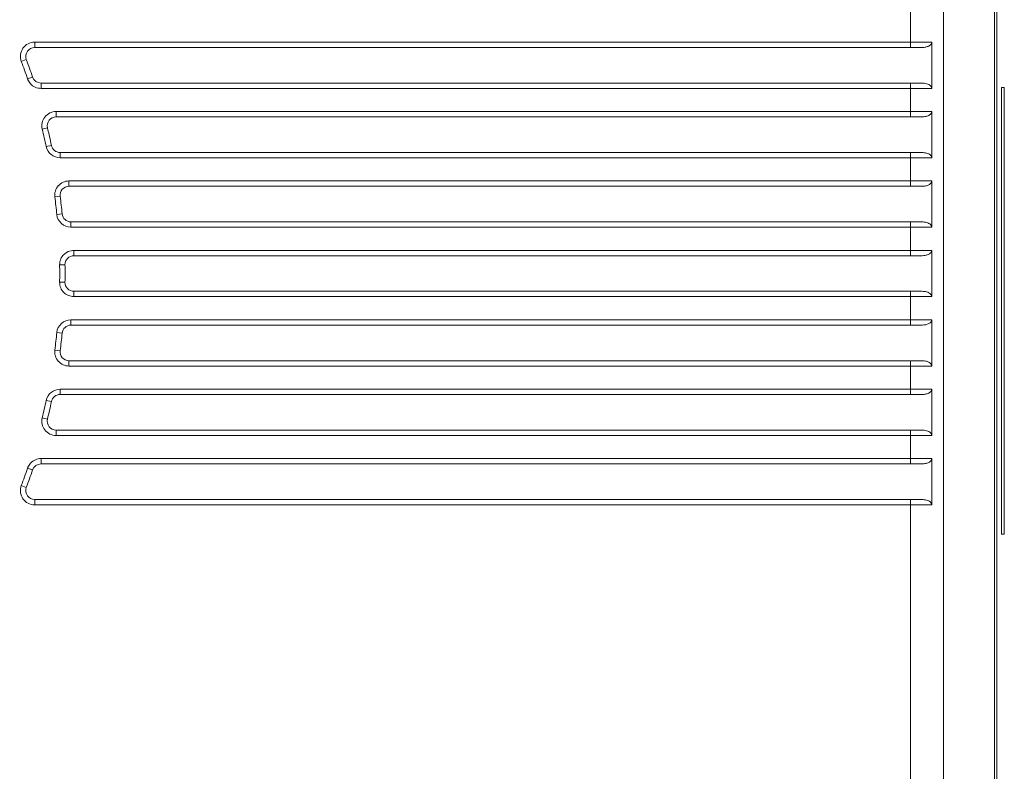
# Model space of a CAD drawing. Header units: centimetres. Extents: x -30 to 30, y -51 to 55.
# Tile 66 of 78: x 16.46 to 20.15, y 0.35 to 3.17. Entities that reach past the tile are written whole.
import ezdxf

# ---------------------------------------------------------------- set-up
doc = ezdxf.new("R2010")
doc.units = ezdxf.units.CM
doc.header["$MEASUREMENT"] = 0
doc.layers.add('06___PRT_ALL_SURFS', color=7, linetype='Continuous')

msp = doc.modelspace()

# ---------------------------------------------------------------- linework, layer by layer
at = {"layer": '06___PRT_ALL_SURFS', "lineweight": 9}
for points in [[(20.11413, -0.25835), (20.11413, -0.25835), (20.11413, 3.95498), (20.11413, 3.95498)], [(20.12289, 3.96692), (20.12289, 3.96692), (20.12289, -0.2703), (20.12289, -0.2703)], [(19.79894, 3.06277), (19.79894, 3.06277), (19.79894, 3.9284), (19.79894, 3.9284)], [(19.92332, 3.92259), (19.92332, 3.92259), (19.92332, -0.22597), (19.92332, -0.22597)], [(16.52072, 3.08277), (16.52072, 3.08277), (19.87894, 3.08277), (19.87894, 3.08277)], [(16.52072, 3.08277), (16.52072, 3.08277), (16.52072, 3.06277), (16.52072, 3.06277)], [(16.52076, 3.06277), (16.52076, 3.06277), (19.83714, 3.06277), (19.83714, 3.06277)], [(19.87894, 2.90944), (19.87894, 2.90944), (19.87894, 3.08277), (19.87894, 3.08277)], [(16.47076, 3.01077), (16.47076, 3.01077), (16.48949, 3.01777), (16.48949, 3.01777)], [(16.49397, 2.94564), (16.48656, 2.96747), (16.47882, 2.98918), (16.47076, 3.01077)], [(16.51292, 2.95206), (16.50544, 2.97408), (16.49763, 2.99599), (16.48949, 3.01777)], [(16.49398, 2.94563), (16.49398, 2.94563), (16.51292, 2.95206), (16.51292, 2.95206)], [(16.51292, 2.95206), (16.5175, 2.93854), (16.5302, 2.92944), (16.54448, 2.92944)], [(16.49397, 2.94564), (16.49442, 2.94437), (16.49491, 2.94312), (16.49545, 2.94188)], [(16.49545, 2.94188), (16.49779, 2.93648), (16.50101, 2.93138), (16.50494, 2.927)], [(16.50494, 2.927), (16.50982, 2.92156), (16.516, 2.91705), (16.5227, 2.91411)], [(16.5227, 2.91411), (16.52952, 2.91112), (16.53711, 2.90961), (16.54456, 2.90944)], [(16.54448, 2.92944), (16.54448, 2.92944), (19.83724, 2.92944), (19.83724, 2.92944)], [(16.54448, 2.92944), (16.54448, 2.92944), (16.54448, 2.90944), (16.54448, 2.90944)], [(19.79894, 2.80277), (19.79894, 2.80277), (19.79894, 2.92944), (19.79894, 2.92944)], [(20.14017, 2.91277), (20.14017, 2.91277), (20.15047, 2.91277), (20.15047, 2.91277)], [(20.14017, 2.91277), (20.14017, 2.91277), (20.14017, 1.23944), (20.14017, 1.23944)], [(20.15047, 1.23944), (20.15047, 1.23944), (20.15047, 2.91277), (20.15047, 2.91277)], [(19.87894, 2.90944), (19.87894, 2.90944), (16.54456, 2.90944), (16.54456, 2.90944)], [(16.60088, 2.82277), (16.60088, 2.82277), (19.87894, 2.82277), (19.87894, 2.82277)], [(16.60088, 2.82277), (16.60088, 2.82277), (16.60088, 2.80277), (16.60088, 2.80277)], [(16.60088, 2.80277), (16.60088, 2.80277), (19.83714, 2.80277), (19.83714, 2.80277)], [(19.87894, 2.64944), (19.87894, 2.64944), (19.87894, 2.82277), (19.87894, 2.82277)], [(16.54908, 2.75674), (16.54908, 2.75674), (16.5685, 2.7615), (16.5685, 2.7615)], [(16.56404, 2.6916), (16.55937, 2.71338), (16.55438, 2.7351), (16.54908, 2.75674)], [(16.5836, 2.69579), (16.57888, 2.71777), (16.57386, 2.73967), (16.5685, 2.7615)], [(16.56404, 2.6916), (16.56404, 2.6916), (16.5836, 2.69579), (16.5836, 2.69579)], [(16.56404, 2.6916), (16.5693, 2.66701), (16.59104, 2.64944), (16.61619, 2.64944)], [(16.5836, 2.69579), (16.58688, 2.68042), (16.60047, 2.66944), (16.61619, 2.66944)], [(16.61619, 2.66944), (16.61619, 2.66944), (19.83724, 2.66944), (19.83724, 2.66944)], [(16.61619, 2.66944), (16.61619, 2.66944), (16.61619, 2.64944), (16.61619, 2.64944)], [(19.79894, 2.54277), (19.79894, 2.54277), (19.79894, 2.66944), (19.79894, 2.66944)], [(19.87894, 2.64944), (19.87894, 2.64944), (16.61619, 2.64944), (16.61619, 2.64944)], [(16.64914, 2.56277), (16.64914, 2.56277), (19.87894, 2.56277), (19.87894, 2.56277)], [(16.64914, 2.56277), (16.64914, 2.56277), (16.64914, 2.54277), (16.64914, 2.54277)], [(19.87894, 2.38944), (19.87894, 2.38944), (19.87894, 2.56277), (19.87894, 2.56277)], [(16.64914, 2.54277), (16.64914, 2.54277), (19.83714, 2.54277), (19.83714, 2.54277)], [(16.59623, 2.50271), (16.59623, 2.50271), (16.61607, 2.50523), (16.61607, 2.50523)], [(16.60357, 2.43757), (16.60144, 2.45932), (16.59899, 2.48103), (16.59623, 2.50271)], [(16.62347, 2.43953), (16.62132, 2.46146), (16.61886, 2.48337), (16.61607, 2.50523)], [(16.60357, 2.43757), (16.60357, 2.43757), (16.62347, 2.43953), (16.62347, 2.43953)], [(16.60357, 2.43757), (16.60624, 2.41027), (16.62921, 2.38944), (16.65665, 2.38944)], [(16.62347, 2.43953), (16.62514, 2.42245), (16.6395, 2.40944), (16.65665, 2.40944)], [(16.65665, 2.40944), (16.65665, 2.40944), (19.83724, 2.40944), (19.83724, 2.40944)], [(16.65665, 2.40944), (16.65665, 2.40944), (16.65665, 2.38944), (16.65665, 2.38944)], [(19.79894, 2.28277), (19.79894, 2.28277), (19.79894, 2.40944), (19.79894, 2.40944)], [(19.87894, 2.38944), (19.87894, 2.38944), (16.65665, 2.38944), (16.65665, 2.38944)], [(16.64655, 2.29849), (16.65312, 2.30124), (16.66037, 2.30258), (16.66749, 2.30277)], [(16.66749, 2.30277), (16.66749, 2.30277), (19.87894, 2.30277), (19.87894, 2.30277)], [(16.66749, 2.30277), (16.66749, 2.30277), (16.66749, 2.28277), (16.66749, 2.28277)], [(19.87894, 2.12944), (19.87894, 2.12944), (19.87894, 2.30277), (19.87894, 2.30277)], [(16.61415, 2.18284), (16.61448, 2.20501), (16.61448, 2.22719), (16.61415, 2.24937)], [(16.61416, 2.24868), (16.61416, 2.24868), (16.63416, 2.24897), (16.63416, 2.24897)], [(16.61434, 2.24939), (16.61433, 2.25624), (16.61557, 2.26324), (16.61812, 2.26961)], [(16.63416, 2.18325), (16.63448, 2.20515), (16.63448, 2.22705), (16.63416, 2.24895)], [(16.66749, 2.28277), (16.66749, 2.28277), (19.83714, 2.28277), (19.83714, 2.28277)], [(16.61426, 2.18354), (16.61426, 2.18354), (16.63416, 2.18325), (16.63416, 2.18325)], [(16.61814, 2.16257), (16.61558, 2.16895), (16.61432, 2.17597), (16.61434, 2.18284)], [(16.66749, 2.14944), (16.66749, 2.14944), (19.83724, 2.14944), (19.83724, 2.14944)], [(16.66749, 2.14944), (16.66749, 2.14944), (16.66749, 2.12944), (16.66749, 2.12944)], [(19.79894, 2.02277), (19.79894, 2.02277), (19.79894, 2.14944), (19.79894, 2.14944)], [(16.66749, 2.12944), (16.66047, 2.12959), (16.65332, 2.13092), (16.64684, 2.13361)], [(19.87894, 2.12944), (19.87894, 2.12944), (16.66749, 2.12944), (16.66749, 2.12944)], [(16.65665, 2.04277), (16.62921, 2.04277), (16.60624, 2.02195), (16.60357, 1.99465)], [(16.65665, 2.04277), (16.65665, 2.04277), (19.87894, 2.04277), (19.87894, 2.04277)], [(16.65665, 2.04277), (16.65665, 2.04277), (16.65665, 2.02277), (16.65665, 2.02277)], [(19.87894, 1.86944), (19.87894, 1.86944), (19.87894, 2.04277), (19.87894, 2.04277)], [(16.59623, 1.92951), (16.59899, 1.95119), (16.60144, 1.9729), (16.60357, 1.99465)], [(16.60357, 1.99465), (16.60357, 1.99465), (16.62347, 1.99269), (16.62347, 1.99269)], [(16.61607, 1.92699), (16.61886, 1.94885), (16.62132, 1.97076), (16.62347, 1.99269)], [(16.65665, 2.02277), (16.6395, 2.02277), (16.62514, 2.00976), (16.62347, 1.99269)], [(16.65665, 2.02277), (16.65665, 2.02277), (19.83714, 2.02277), (19.83714, 2.02277)], [(16.59623, 1.92951), (16.59623, 1.92951), (16.61607, 1.92699), (16.61607, 1.92699)], [(16.64914, 1.88944), (16.64914, 1.88944), (19.83724, 1.88944), (19.83724, 1.88944)], [(16.64914, 1.88944), (16.64914, 1.88944), (16.64914, 1.86944), (16.64914, 1.86944)], [(19.79894, 1.76277), (19.79894, 1.76277), (19.79894, 1.88944), (19.79894, 1.88944)], [(19.87894, 1.86944), (19.87894, 1.86944), (16.64914, 1.86944), (16.64914, 1.86944)], [(16.61619, 1.78277), (16.59104, 1.78277), (16.5693, 1.76521), (16.56404, 1.74061)], [(16.61619, 1.78277), (16.61619, 1.78277), (19.87894, 1.78277), (19.87894, 1.78277)], [(16.61619, 1.78277), (16.61619, 1.78277), (16.61619, 1.76277), (16.61619, 1.76277)], [(19.87894, 1.60944), (19.87894, 1.60944), (19.87894, 1.78277), (19.87894, 1.78277)], [(16.54908, 1.67548), (16.55438, 1.69711), (16.55937, 1.71883), (16.56404, 1.74061)], [(16.56404, 1.74061), (16.56404, 1.74061), (16.5836, 1.73643), (16.5836, 1.73643)], [(16.5685, 1.67071), (16.57386, 1.69254), (16.57888, 1.71445), (16.5836, 1.73643)], [(16.61619, 1.76277), (16.60047, 1.76277), (16.58688, 1.75179), (16.5836, 1.73643)], [(16.61619, 1.76277), (16.61619, 1.76277), (19.83714, 1.76277), (19.83714, 1.76277)], [(16.54908, 1.67548), (16.54908, 1.67548), (16.5685, 1.67071), (16.5685, 1.67071)], [(16.60088, 1.62944), (16.60088, 1.62944), (19.83724, 1.62944), (19.83724, 1.62944)], [(16.60088, 1.62944), (16.60088, 1.62944), (16.60088, 1.60944), (16.60088, 1.60944)], [(19.79894, 1.50277), (19.79894, 1.50277), (19.79894, 1.62944), (19.79894, 1.62944)], [(19.87894, 1.60944), (19.87894, 1.60944), (16.60088, 1.60944), (16.60088, 1.60944)], [(16.52332, 1.51839), (16.51658, 1.51551), (16.51033, 1.51109), (16.50539, 1.50569)], [(16.54449, 1.52277), (16.53728, 1.5227), (16.52994, 1.52122), (16.52332, 1.51839)], [(16.54448, 1.52277), (16.54448, 1.52277), (16.54448, 1.50277), (16.54448, 1.50277)], [(16.54449, 1.52277), (16.54449, 1.52277), (19.87894, 1.52277), (19.87894, 1.52277)], [(19.87894, 1.34944), (19.87894, 1.34944), (19.87894, 1.52277), (19.87894, 1.52277)], [(16.47076, 1.42145), (16.47882, 1.44302), (16.48655, 1.46471), (16.49396, 1.48652)], [(16.48949, 1.41445), (16.49763, 1.43623), (16.50544, 1.45813), (16.51292, 1.48015)], [(16.49553, 1.49043), (16.49496, 1.48915), (16.49444, 1.48784), (16.49396, 1.48652)], [(16.49398, 1.48658), (16.49398, 1.48658), (16.51292, 1.48015), (16.51292, 1.48015)], [(16.50539, 1.50569), (16.5013, 1.50123), (16.49799, 1.49597), (16.49553, 1.49043)], [(16.54448, 1.50277), (16.5302, 1.50277), (16.5175, 1.49368), (16.51292, 1.48015)], [(16.54448, 1.50277), (16.54448, 1.50277), (19.83714, 1.50277), (19.83714, 1.50277)], [(16.47076, 1.42145), (16.47076, 1.42145), (16.48949, 1.41445), (16.48949, 1.41445)], [(16.48949, 1.41445), (16.48949, 1.41445), (16.48952, 1.41453), (16.48952, 1.41453)], [(16.52072, 1.36944), (16.52072, 1.36944), (19.83724, 1.36944), (19.83724, 1.36944)], [(16.52072, 1.36944), (16.52072, 1.36944), (16.52072, 1.34944), (16.52072, 1.34944)], [(19.79894, -0.23177), (19.79894, -0.23177), (19.79894, 1.36944), (19.79894, 1.36944)], [(19.87894, 1.34944), (19.87894, 1.34944), (16.52072, 1.34944), (16.52072, 1.34944)], [(20.15047, 1.23944), (20.15047, 1.23944), (20.14017, 1.23944), (20.14017, 1.23944)]]:
    msp.add_open_spline(points, degree=3, dxfattribs=at)
for points, knots in [([(16.52072, 3.08277), (16.50324, 3.08277), (16.48686, 3.0742), (16.4769, 3.05984), (16.46693, 3.04548), (16.46464, 3.02714), (16.47076, 3.01077)], [0, 0, 0, 0, 0.5, 0.5, 0.5, 1, 1, 1, 1]), ([(16.52073, 3.06277), (16.5098, 3.06278), (16.49956, 3.05742), (16.49333, 3.04844), (16.4871, 3.03947), (16.48566, 3.02801), (16.48949, 3.01777)], [0, 0, 0, 0, 0.5, 0.5, 0.5, 1, 1, 1, 1]), ([(19.87894, 3.08277), (19.87894, 3.08068), (19.87835, 3.07856), (19.87735, 3.07669), (19.87635, 3.07481), (19.87494, 3.07319), (19.87335, 3.0718), (19.87017, 3.06903), (19.86627, 3.06718), (19.86223, 3.06588), (19.85819, 3.06457), (19.85403, 3.06382), (19.84983, 3.06337), (19.84564, 3.06292), (19.84141, 3.06277), (19.83719, 3.06277)], [0, 0, 0, 0, 0.2, 0.2, 0.2, 0.4, 0.4, 0.4, 0.6, 0.6, 0.6, 0.8, 0.8, 0.8, 1, 1, 1, 1]), ([(19.83724, 2.92944), (19.84325, 2.92944), (19.84923, 2.92916), (19.85521, 2.92808), (19.86116, 2.927), (19.86712, 2.92512), (19.87192, 2.92156)], [0, 0, 0, 0, 0.5, 0.5, 0.5, 1, 1, 1, 1]), ([(19.87192, 2.92156), (19.87385, 2.92012), (19.87562, 2.9184), (19.87689, 2.91632), (19.87816, 2.91425), (19.87894, 2.91183), (19.87894, 2.90944)], [0, 0, 0, 0, 0.5, 0.5, 0.5, 1, 1, 1, 1]), ([(16.60088, 2.82277), (16.5845, 2.82277), (16.56902, 2.81524), (16.55891, 2.80236), (16.5488, 2.78947), (16.54518, 2.77265), (16.54908, 2.75674)], [0, 0, 0, 0, 0.5, 0.5, 0.5, 1, 1, 1, 1]), ([(16.60088, 2.80277), (16.59064, 2.80277), (16.58097, 2.79807), (16.57465, 2.79001), (16.56833, 2.78196), (16.56606, 2.77144), (16.5685, 2.7615)], [0, 0, 0, 0, 0.5, 0.5, 0.5, 1, 1, 1, 1]), ([(19.87894, 2.82277), (19.87894, 2.82068), (19.87835, 2.81856), (19.87735, 2.81669), (19.87635, 2.81481), (19.87494, 2.81319), (19.87335, 2.8118), (19.87017, 2.80903), (19.86627, 2.80718), (19.86223, 2.80588), (19.85819, 2.80457), (19.85403, 2.80382), (19.84983, 2.80337), (19.84564, 2.80292), (19.84141, 2.80277), (19.83719, 2.80277)], [0, 0, 0, 0, 0.2, 0.2, 0.2, 0.4, 0.4, 0.4, 0.6, 0.6, 0.6, 0.8, 0.8, 0.8, 1, 1, 1, 1]), ([(19.83724, 2.66944), (19.84325, 2.66944), (19.84923, 2.66916), (19.85521, 2.66808), (19.86116, 2.667), (19.86712, 2.66512), (19.87192, 2.66156)], [0, 0, 0, 0, 0.5, 0.5, 0.5, 1, 1, 1, 1]), ([(19.87192, 2.66156), (19.87385, 2.66012), (19.87562, 2.6584), (19.87689, 2.65632), (19.87816, 2.65425), (19.87894, 2.65183), (19.87894, 2.64944)], [0, 0, 0, 0, 0.5, 0.5, 0.5, 1, 1, 1, 1]), ([(16.64914, 2.56277), (16.63382, 2.56277), (16.61924, 2.55619), (16.60912, 2.54469), (16.59899, 2.5332), (16.5943, 2.51791), (16.59623, 2.50271)], [0, 0, 0, 0, 0.5, 0.5, 0.5, 1, 1, 1, 1]), ([(19.87894, 2.56277), (19.87894, 2.56068), (19.87835, 2.55856), (19.87735, 2.55669), (19.87635, 2.55481), (19.87494, 2.55319), (19.87335, 2.55181), (19.87017, 2.54903), (19.86627, 2.54718), (19.86223, 2.54588), (19.85819, 2.54457), (19.85403, 2.54382), (19.84983, 2.54337), (19.84564, 2.54293), (19.84141, 2.54277), (19.83719, 2.54277)], [0, 0, 0, 0, 0.2, 0.2, 0.2, 0.4, 0.4, 0.4, 0.6, 0.6, 0.6, 0.8, 0.8, 0.8, 1, 1, 1, 1]), ([(16.64914, 2.54277), (16.63956, 2.54277), (16.63045, 2.53866), (16.62412, 2.53147), (16.6178, 2.52429), (16.61486, 2.51473), (16.61607, 2.50523)], [0, 0, 0, 0, 0.5, 0.5, 0.5, 1, 1, 1, 1]), ([(19.83724, 2.40944), (19.84325, 2.40944), (19.84923, 2.40917), (19.85521, 2.40808), (19.86116, 2.407), (19.86712, 2.40513), (19.87192, 2.40156)], [0, 0, 0, 0, 0.5, 0.5, 0.5, 1, 1, 1, 1]), ([(19.87192, 2.40156), (19.87385, 2.40013), (19.87562, 2.3984), (19.87689, 2.39632), (19.87816, 2.39425), (19.87894, 2.39183), (19.87894, 2.38944)], [0, 0, 0, 0, 0.5, 0.5, 0.5, 1, 1, 1, 1]), ([(16.61812, 2.26961), (16.6194, 2.27281), (16.62102, 2.27588), (16.62295, 2.27878), (16.62866, 2.28738), (16.6371, 2.29452), (16.64655, 2.29849)], [0, 0, 0, 0, 0.5, 0.5, 0.5, 1, 1, 1, 1]), ([(19.87894, 2.30277), (19.87894, 2.30068), (19.87835, 2.29856), (19.87735, 2.29669), (19.87635, 2.29481), (19.87494, 2.29319), (19.87335, 2.29181), (19.87017, 2.28903), (19.86627, 2.28718), (19.86223, 2.28588), (19.85819, 2.28457), (19.85403, 2.28382), (19.84983, 2.28337), (19.84564, 2.28293), (19.84141, 2.28277), (19.83719, 2.28277)], [0, 0, 0, 0, 0.2, 0.2, 0.2, 0.4, 0.4, 0.4, 0.6, 0.6, 0.6, 0.8, 0.8, 0.8, 1, 1, 1, 1]), ([(16.66749, 2.28277), (16.65857, 2.28277), (16.65002, 2.2792), (16.64375, 2.27284), (16.63749, 2.26649), (16.63403, 2.25789), (16.63416, 2.24897)], [0, 0, 0, 0, 0.5, 0.5, 0.5, 1, 1, 1, 1]), ([(16.63416, 2.18325), (16.63403, 2.17433), (16.63749, 2.16573), (16.64375, 2.15937), (16.65002, 2.15302), (16.65857, 2.14944), (16.66749, 2.14944)], [0, 0, 0, 0, 0.5, 0.5, 0.5, 1, 1, 1, 1]), ([(16.64684, 2.13361), (16.64044, 2.13626), (16.63455, 2.14028), (16.62962, 2.14525), (16.62469, 2.15022), (16.62072, 2.15615), (16.61814, 2.16257)], [0, 0, 0, 0, 0.5, 0.5, 0.5, 1, 1, 1, 1]), ([(19.83724, 2.14944), (19.84325, 2.14944), (19.84923, 2.14917), (19.85521, 2.14808), (19.86116, 2.147), (19.86712, 2.14513), (19.87192, 2.14156)], [0, 0, 0, 0, 0.5, 0.5, 0.5, 1, 1, 1, 1]), ([(19.87192, 2.14156), (19.87385, 2.14013), (19.87562, 2.1384), (19.87689, 2.13632), (19.87816, 2.13425), (19.87894, 2.13183), (19.87894, 2.12944)], [0, 0, 0, 0, 0.5, 0.5, 0.5, 1, 1, 1, 1]), ([(19.87894, 2.04277), (19.87894, 2.04068), (19.87835, 2.03856), (19.87735, 2.03669), (19.87635, 2.03481), (19.87494, 2.03319), (19.87335, 2.03181), (19.87017, 2.02903), (19.86627, 2.02718), (19.86223, 2.02588), (19.85819, 2.02457), (19.85403, 2.02382), (19.84983, 2.02337), (19.84564, 2.02293), (19.84141, 2.02277), (19.83719, 2.02277)], [0, 0, 0, 0, 0.2, 0.2, 0.2, 0.4, 0.4, 0.4, 0.6, 0.6, 0.6, 0.8, 0.8, 0.8, 1, 1, 1, 1]), ([(16.59623, 1.92951), (16.5943, 1.91431), (16.59899, 1.89902), (16.60912, 1.88753), (16.61924, 1.87603), (16.63382, 1.86944), (16.64914, 1.86944)], [0, 0, 0, 0, 0.5, 0.5, 0.5, 1, 1, 1, 1]), ([(16.61607, 1.92699), (16.61486, 1.91749), (16.6178, 1.90793), (16.62412, 1.90075), (16.63045, 1.89356), (16.63956, 1.88944), (16.64914, 1.88944)], [0, 0, 0, 0, 0.5, 0.5, 0.5, 1, 1, 1, 1]), ([(19.83724, 1.88944), (19.84325, 1.88944), (19.84923, 1.88917), (19.85521, 1.88808), (19.86116, 1.887), (19.86712, 1.88513), (19.87192, 1.88156)], [0, 0, 0, 0, 0.5, 0.5, 0.5, 1, 1, 1, 1]), ([(19.87192, 1.88156), (19.87385, 1.88013), (19.87562, 1.8784), (19.87689, 1.87632), (19.87816, 1.87425), (19.87894, 1.87183), (19.87894, 1.86944)], [0, 0, 0, 0, 0.5, 0.5, 0.5, 1, 1, 1, 1]), ([(19.87894, 1.78277), (19.87894, 1.78068), (19.87835, 1.77856), (19.87735, 1.77669), (19.87635, 1.77481), (19.87494, 1.77319), (19.87335, 1.77181), (19.87017, 1.76903), (19.86627, 1.76718), (19.86223, 1.76588), (19.85819, 1.76457), (19.85403, 1.76382), (19.84983, 1.76337), (19.84564, 1.76293), (19.84141, 1.76277), (19.83719, 1.76277)], [0, 0, 0, 0, 0.2, 0.2, 0.2, 0.4, 0.4, 0.4, 0.6, 0.6, 0.6, 0.8, 0.8, 0.8, 1, 1, 1, 1]), ([(16.54908, 1.67548), (16.54518, 1.65957), (16.5488, 1.64275), (16.55891, 1.62986), (16.56902, 1.61697), (16.5845, 1.60944), (16.60088, 1.60944)], [0, 0, 0, 0, 0.5, 0.5, 0.5, 1, 1, 1, 1]), ([(16.5685, 1.67071), (16.56606, 1.66077), (16.56833, 1.65026), (16.57465, 1.6422), (16.58097, 1.63415), (16.59064, 1.62944), (16.60088, 1.62944)], [0, 0, 0, 0, 0.5, 0.5, 0.5, 1, 1, 1, 1]), ([(19.83724, 1.62944), (19.84325, 1.62944), (19.84923, 1.62917), (19.85521, 1.62808), (19.86116, 1.627), (19.86712, 1.62513), (19.87192, 1.62156)], [0, 0, 0, 0, 0.5, 0.5, 0.5, 1, 1, 1, 1]), ([(19.87192, 1.62156), (19.87385, 1.62013), (19.87562, 1.6184), (19.87689, 1.61632), (19.87816, 1.61425), (19.87894, 1.61183), (19.87894, 1.60944)], [0, 0, 0, 0, 0.5, 0.5, 0.5, 1, 1, 1, 1]), ([(19.87894, 1.52277), (19.87894, 1.52068), (19.87835, 1.51856), (19.87735, 1.51669), (19.87635, 1.51481), (19.87494, 1.51319), (19.87335, 1.51181), (19.87017, 1.50903), (19.86627, 1.50718), (19.86223, 1.50588), (19.85819, 1.50457), (19.85403, 1.50382), (19.84983, 1.50337), (19.84564, 1.50293), (19.84141, 1.50277), (19.83719, 1.50277)], [0, 0, 0, 0, 0.2, 0.2, 0.2, 0.4, 0.4, 0.4, 0.6, 0.6, 0.6, 0.8, 0.8, 0.8, 1, 1, 1, 1]), ([(16.47076, 1.42145), (16.46464, 1.40507), (16.46693, 1.38673), (16.4769, 1.37237), (16.48686, 1.35801), (16.50324, 1.34944), (16.52072, 1.34944)], [0, 0, 0, 0, 0.5, 0.5, 0.5, 1, 1, 1, 1]), ([(16.48949, 1.41445), (16.48567, 1.40421), (16.4871, 1.39275), (16.49333, 1.38377), (16.49956, 1.3748), (16.50979, 1.36944), (16.52072, 1.36944)], [0, 0, 0, 0, 0.5, 0.5, 0.5, 1, 1, 1, 1]), ([(19.83724, 1.36944), (19.84325, 1.36944), (19.84923, 1.36917), (19.85521, 1.36808), (19.86116, 1.367), (19.86712, 1.36513), (19.87192, 1.36156)], [0, 0, 0, 0, 0.5, 0.5, 0.5, 1, 1, 1, 1]), ([(19.87192, 1.36156), (19.87385, 1.36013), (19.87562, 1.3584), (19.87689, 1.35632), (19.87816, 1.35425), (19.87894, 1.35183), (19.87894, 1.34944)], [0, 0, 0, 0, 0.5, 0.5, 0.5, 1, 1, 1, 1])]:
    msp.add_open_spline(points, degree=3, knots=knots, dxfattribs=at)

doc.saveas('drawing.dxf')
